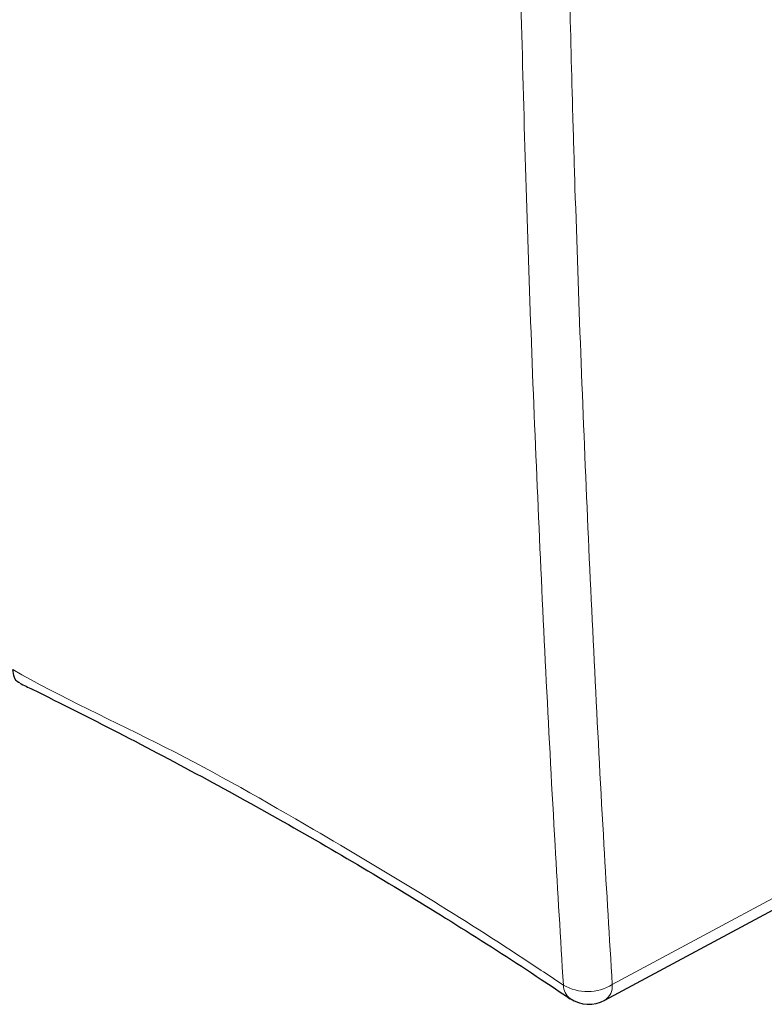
# Paper-space layout 'Blatt2' of a CAD drawing. Header units: millimetres. Extents: x 5 to 418, y 2 to 292.
# Tile 6 of 50: x 110 to 141, y 101 to 142. Entities that reach past the tile are written whole.
import ezdxf

# ---------------------------------------------------------------- set-up
doc = ezdxf.new("R2010")
doc.units = ezdxf.units.MM

psp = doc.layouts.new('Blatt2')

# ---------------------------------------------------------------- linework, layer by layer
at = {"color": 7, "linetype": 'Continuous', "lineweight": 18}
psp.add_line((134.639, 102.024), (143.615, 106.85), dxfattribs=at)
at = {"color": 7, "linetype": 'Continuous', "lineweight": 25}
psp.add_line((134.329, 101.372), (143.312, 106.202), dxfattribs=at)
at = {"color": 7, "linetype": 'Continuous', "lineweight": 18}
for centre, radius, start, end in [((133.605, 103.747), 2.009, 240.1759, 300.9803), ((133.303, 102.002), 0.697, 179.8954, 233.192), ((133.94, 101.956), 0.702, 303.6564, 5.5302)]:
    psp.add_arc(centre, radius, start, end, dxfattribs=at)
at = {"color": 7, "linetype": 'Continuous', "lineweight": 25}
psp.add_arc((133.666, 102.605), 1.4, 236.0696, 298.2656, dxfattribs=at)
at = {"color": 7, "linetype": 'Continuous', "lineweight": 18}
for points, knots in [([(132.738, 148.853), (132.817, 145.283), (132.918, 140.72), (133.198, 131.585), (133.582, 121.452), (134.132, 110.416), (134.522, 103.963), (134.639, 102.024)], [0, 0, 0, 0, 0.22627, 0.289152, 0.581705, 0.874277, 1, 1, 1, 1]), ([(132.605, 102.003), (132.488, 103.945), (132.098, 110.405), (131.549, 121.454), (131.022, 135.099), (130.809, 144.249), (130.704, 148.779)], [0, 0, 0, 0, 0.126, 0.419218, 0.712417, 1, 1, 1, 1]), ([(109.697, 115.14), (109.697, 115.14), (111.693, 113.988), (116.182, 111.963), (121.721, 108.786), (126.684, 105.846), (130.116, 103.665), (132.058, 102.369), (132.605, 102.003)], [0, 0, 0, 0, 0.000001, 0.261989, 0.525925, 0.724078, 0.922232, 1, 1, 1, 1])]:
    psp.add_open_spline(points, degree=3, knots=knots, dxfattribs=at)
at = {"color": 7, "linetype": 'Continuous', "lineweight": 25}
for points, knots in [([(109.991, 114.588), (109.972, 114.593), (109.87, 114.618), (109.751, 114.799), (109.715, 115.026), (109.697, 115.14)], [0, 0, 0, 0, 0.104339, 0.552167, 1, 1, 1, 1]), ([(109.985, 114.574), (110.16, 114.489), (111.544, 113.813), (114.164, 112.489), (117.794, 110.57), (121.403, 108.564), (124.926, 106.51), (128.357, 104.402), (131.001, 102.71), (132.482, 101.709), (132.88, 101.44)], [0, 0, 0, 0, 0.0211607, 0.1677116, 0.3230378, 0.4775752, 0.6327235, 0.7879973, 0.9430672, 1, 1, 1, 1])]:
    psp.add_open_spline(points, degree=3, knots=knots, dxfattribs=at)

doc.saveas('drawing.dxf')
